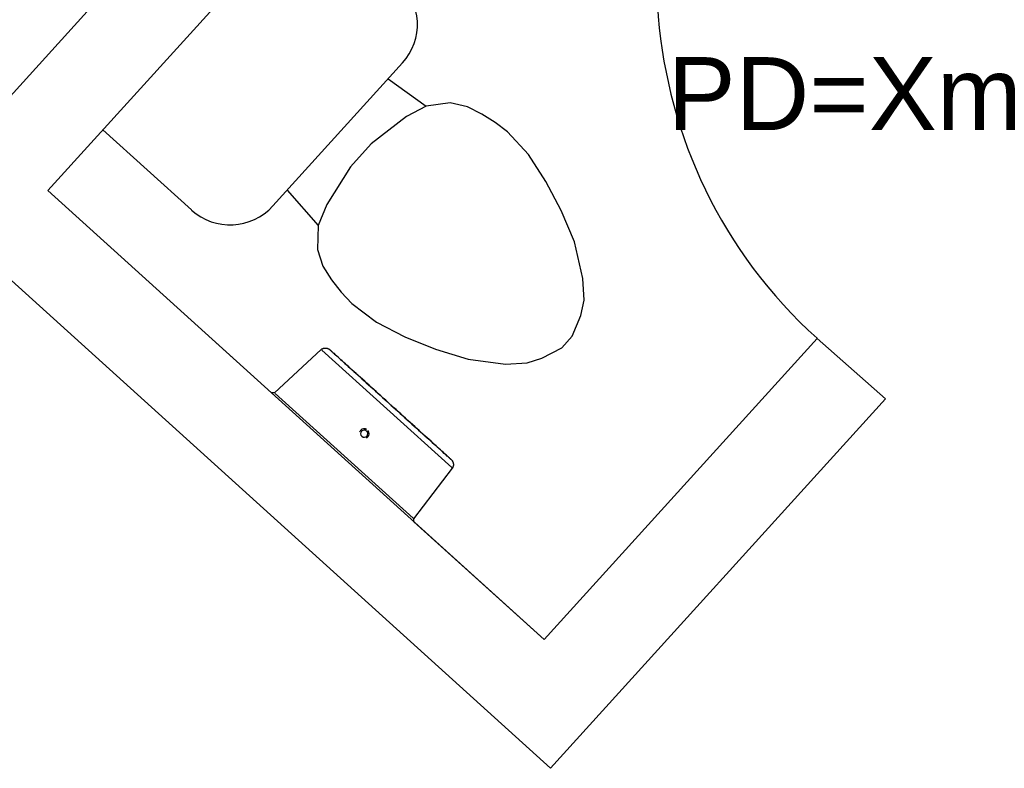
# Model space of a CAD drawing. Header units: millimetres. Extents: x 4 to 3534, y 14 to 98.
# Tile 135 of 161: x 40.34 to 41.95, y 53.5 to 54.73. Entities that reach past the tile are written whole.
import ezdxf

# ---------------------------------------------------------------- set-up
doc = ezdxf.new("R2010")
doc.units = ezdxf.units.MM
doc.header["$MEASUREMENT"] = 0
doc.styles.add('Arial', font='arial.ttf')

msp = doc.modelspace()

# ---------------------------------------------------------------- linework, layer by layer
at = {"color": 7}
for p, q in [((41.2783, 55.66384), (40.1708, 54.44074)), ((40.3828, 54.45124), (41.3895, 55.56314)), ((40.9654, 54.66144), (40.7523, 54.42604)), ((40.9418, 54.63524), (41.0046, 54.59024)), ((41.0046, 54.59024), (40.9718, 54.57294)), ((41.0438, 54.59564), (41.0046, 54.59024)), ((41.0722, 54.58924), (41.0438, 54.59564)), ((41.0956, 54.57724), (41.0722, 54.58924)), ((40.9718, 54.57294), (40.914, 54.52804)), ((41.1176, 54.56344), (41.0956, 54.57724)), ((40.6186, 54.41944), (40.4732, 54.55114)), ((41.1378, 54.54814), (41.1176, 54.56344)), ((41.1723, 54.51094), (41.1378, 54.54814)), ((40.914, 54.52804), (40.8799, 54.49034)), ((41.201, 54.46654), (41.1723, 54.51094)), ((40.8799, 54.49034), (40.841, 54.42844)), ((41.2262, 54.41874), (41.201, 54.46654)), ((41.1982, 53.71294), (40.3828, 54.45124)), ((40.3828, 54.45124), (40.7503, 54.11854)), ((40.776, 54.45214), (40.827, 54.39404)), ((40.841, 54.42844), (40.827, 54.39404)), ((41.248, 54.36704), (41.2262, 54.41874)), ((40.827, 54.39404), (40.8255, 54.35464)), ((41.262, 54.30684), (41.248, 54.36704)), ((40.8255, 54.35464), (40.8347, 54.32684)), ((40.2821, 54.34014), (41.2087, 53.50114)), ((40.8347, 54.32684), (40.8489, 54.30474)), ((40.8489, 54.30474), (40.8648, 54.28434)), ((41.2638, 54.27094), (41.262, 54.30684)), ((40.8648, 54.28434), (40.8821, 54.26574)), ((40.8821, 54.26574), (40.9226, 54.23504)), ((41.2584, 54.24614), (41.2638, 54.27094)), ((41.2444, 54.21174), (41.2584, 54.24614)), ((40.9226, 54.23504), (40.9695, 54.21094)), ((41.2274, 54.19294), (41.2444, 54.21174)), ((40.9695, 54.21094), (41.0196, 54.19054)), ((41.6467, 54.20834), (41.1982, 53.71294)), ((41.7591, 54.10894), (41.6467, 54.20834)), ((40.8319, 54.19004), (40.7551, 54.11884)), ((40.9397, 54.09254), (40.833, 54.18914)), ((41.0196, 54.19054), (41.0732, 54.17404)), ((41.1945, 54.17554), (41.2274, 54.19294)), ((41.0732, 54.17404), (41.1345, 54.16604)), ((41.1345, 54.16604), (41.1703, 54.16784)), ((41.1703, 54.16784), (41.1945, 54.17554)), ((40.7551, 54.11884), (40.7502, 54.11854)), ((40.7563, 54.11774), (40.8696, 54.01514)), ((41.2087, 53.50114), (41.7591, 54.10894)), ((41.0463, 53.99604), (40.9397, 54.09254)), ((40.8696, 54.01514), (40.9829, 53.91254)), ((40.9841, 53.91144), (41.0474, 53.99504)), ((40.9843, 53.90654), (40.9841, 53.91144)), ((40.9843, 53.90664), (41.1982, 53.71304))]:
    msp.add_line(p, q, dxfattribs=at)
for points in [[(40.8319, 54.19004), (40.8323, 54.19034), (40.8326, 54.19064), (40.833, 54.19084), (40.8334, 54.19104), (40.8338, 54.19124), (40.8342, 54.19144), (40.8346, 54.19164), (40.835, 54.19174), (40.8354, 54.19194), (40.8358, 54.19204), (40.8363, 54.19214), (40.8367, 54.19224), (40.8371, 54.19224), (40.8376, 54.19234), (40.838, 54.19234), (40.8384, 54.19244), (40.8389, 54.19244), (40.8393, 54.19234), (40.8397, 54.19234), (40.8402, 54.19224), (40.8406, 54.19224), (40.841, 54.19214), (40.8415, 54.19204), (40.8419, 54.19194), (40.8423, 54.19174), (40.8427, 54.19164), (40.8431, 54.19144), (40.8435, 54.19124), (40.8439, 54.19104), (40.8443, 54.19084), (40.8447, 54.19064), (40.845, 54.19034), (40.8454, 54.19014), (40.8457, 54.18984), (40.846, 54.18954)], [(40.9457, 54.09924), (40.9418, 54.10284), (40.9378, 54.10644), (40.9338, 54.11004), (40.9299, 54.11364), (40.9259, 54.11724), (40.922, 54.12074), (40.9182, 54.12424), (40.9144, 54.12764), (40.9106, 54.13104), (40.9069, 54.13444), (40.9033, 54.13774), (40.8997, 54.14094), (40.8962, 54.14414), (40.8928, 54.14724), (40.8894, 54.15024), (40.8862, 54.15314), (40.883, 54.15604), (40.88, 54.15884), (40.877, 54.16144), (40.8742, 54.16404), (40.8715, 54.16654), (40.8689, 54.16884), (40.8664, 54.17114), (40.864, 54.17324), (40.8618, 54.17524), (40.8597, 54.17714), (40.8578, 54.17894), (40.856, 54.18054), (40.8543, 54.18204), (40.8528, 54.18344), (40.8514, 54.18464), (40.8502, 54.18574), (40.8491, 54.18674), (40.8482, 54.18754), (40.8475, 54.18824), (40.8469, 54.18874), (40.8464, 54.18914), (40.8461, 54.18944), (40.846, 54.18954), (40.846, 54.18954)], [(40.846, 54.18954), (40.8461, 54.18944), (40.8463, 54.18924), (40.8467, 54.18894), (40.8473, 54.18844), (40.848, 54.18774), (40.8489, 54.18694), (40.8499, 54.18604), (40.8511, 54.18494), (40.8524, 54.18374), (40.8539, 54.18244), (40.8555, 54.18094), (40.8573, 54.17934), (40.8592, 54.17764), (40.8612, 54.17574), (40.8634, 54.17374), (40.8658, 54.17164), (40.8682, 54.16944), (40.8708, 54.16714), (40.8735, 54.16474), (40.8763, 54.16214), (40.8792, 54.15954), (40.8822, 54.15684), (40.8853, 54.15394), (40.8885, 54.15104), (40.8919, 54.14804), (40.8953, 54.14494), (40.8987, 54.14184), (40.9023, 54.13864), (40.9059, 54.13534), (40.9096, 54.13194), (40.9134, 54.12854), (40.9172, 54.12514), (40.921, 54.12164), (40.9249, 54.11814), (40.9288, 54.11464), (40.9327, 54.11104), (40.9367, 54.10744), (40.9407, 54.10384), (40.9447, 54.10024)], [(41.0455, 54.00894), (41.0454, 54.00904), (41.0452, 54.00924), (41.0448, 54.00964), (41.0442, 54.01014), (41.0435, 54.01074), (41.0426, 54.01154), (41.0416, 54.01244), (41.0404, 54.01354), (41.0391, 54.01474), (41.0376, 54.01604), (41.036, 54.01754), (41.0342, 54.01914), (41.0323, 54.02094), (41.0302, 54.02274), (41.0281, 54.02474), (41.0257, 54.02684), (41.0233, 54.02904), (41.0207, 54.03134), (41.018, 54.03384), (41.0152, 54.03634), (41.0123, 54.03894), (41.0093, 54.04174), (41.0062, 54.04454), (41.0029, 54.04744), (40.9996, 54.05044), (40.9962, 54.05354), (40.9927, 54.05674), (40.9892, 54.05994), (40.9856, 54.06324), (40.9819, 54.06654), (40.9781, 54.06994), (40.9743, 54.07334), (40.9705, 54.07684), (40.9666, 54.08034), (40.9627, 54.08394), (40.9588, 54.08744), (40.9548, 54.09104), (40.9508, 54.09464), (40.9468, 54.09824), (40.9457, 54.09924)], [(40.9465, 54.09854), (40.9497, 54.09564), (40.9537, 54.09204), (40.9577, 54.08844), (40.9616, 54.08484), (40.9656, 54.08134), (40.9694, 54.07784), (40.9733, 54.07434), (40.9771, 54.07084), (40.9809, 54.06744), (40.9846, 54.06414), (40.9882, 54.06084), (40.9918, 54.05754), (40.9953, 54.05434), (40.9987, 54.05134), (41.0021, 54.04824), (41.0053, 54.04534), (41.0085, 54.04244), (41.0115, 54.03974), (41.0144, 54.03704), (41.0173, 54.03444), (41.02, 54.03204), (41.0226, 54.02964), (41.0251, 54.02744), (41.0274, 54.02524), (41.0297, 54.02324), (41.0318, 54.02134), (41.0337, 54.01964), (41.0355, 54.01794), (41.0372, 54.01644), (41.0387, 54.01514), (41.0401, 54.01384), (41.0413, 54.01274), (41.0424, 54.01174), (41.0433, 54.01094), (41.044, 54.01024), (41.0446, 54.00974), (41.0451, 54.00934), (41.0453, 54.00904), (41.0455, 54.00894), (41.0455, 54.00894)], [(41.0455, 54.00894), (41.0458, 54.00864), (41.0461, 54.00834), (41.0464, 54.00804), (41.0467, 54.00764), (41.0469, 54.00734), (41.0472, 54.00694), (41.0474, 54.00664), (41.0477, 54.00624), (41.0479, 54.00584), (41.0481, 54.00544), (41.0482, 54.00504), (41.0484, 54.00464), (41.0485, 54.00424), (41.0487, 54.00384), (41.0488, 54.00334), (41.0489, 54.00294), (41.0489, 54.00254), (41.049, 54.00204), (41.049, 54.00164), (41.0491, 54.00124), (41.0491, 54.00074), (41.0491, 54.00034), (41.049, 53.99994), (41.049, 53.99944), (41.0489, 53.99904), (41.0488, 53.99864), (41.0487, 53.99814), (41.0486, 53.99774), (41.0485, 53.99734), (41.0484, 53.99694), (41.0482, 53.99654), (41.048, 53.99614), (41.0478, 53.99574), (41.0476, 53.99534), (41.0474, 53.99504)]]:
    msp.add_lwpolyline(points, dxfattribs=at)
for centre, radius, start, end in [((42.1848, 54.80264), 0.80169, 141.488, 227.84), ((40.8953, 54.72494), 0.09465, 317.84, 47.8403), ((40.6822, 54.48954), 0.09465, 227.84, 317.84), ((40.9025, 54.05154), 0.00813, 137.84, 157.787), ((40.9025, 54.05154), 0.00813, 55.7372, 137.84), ((40.9025, 54.05154), 0.0059, 137.84, 317.84), ((40.9025, 54.05154), 0.0059, 317.84, 137.84), ((40.9025, 54.05154), 0.00813, 317.84, 39.9433), ((40.9025, 54.05154), 0.00813, 297.894, 317.84)]:
    msp.add_arc(centre, radius, start, end, dxfattribs=at)

# ---------------------------------------------------------------- texts
at = {"color": 7, "insert": (41.6922, 54.55084), "char_height": 0.12, "width": 2.310416, "attachment_point": 8, "line_spacing_factor": 0.798, "style": 'Arial'}
msp.add_mtext('PD=Xm', dxfattribs=at)

doc.saveas('drawing.dxf')
